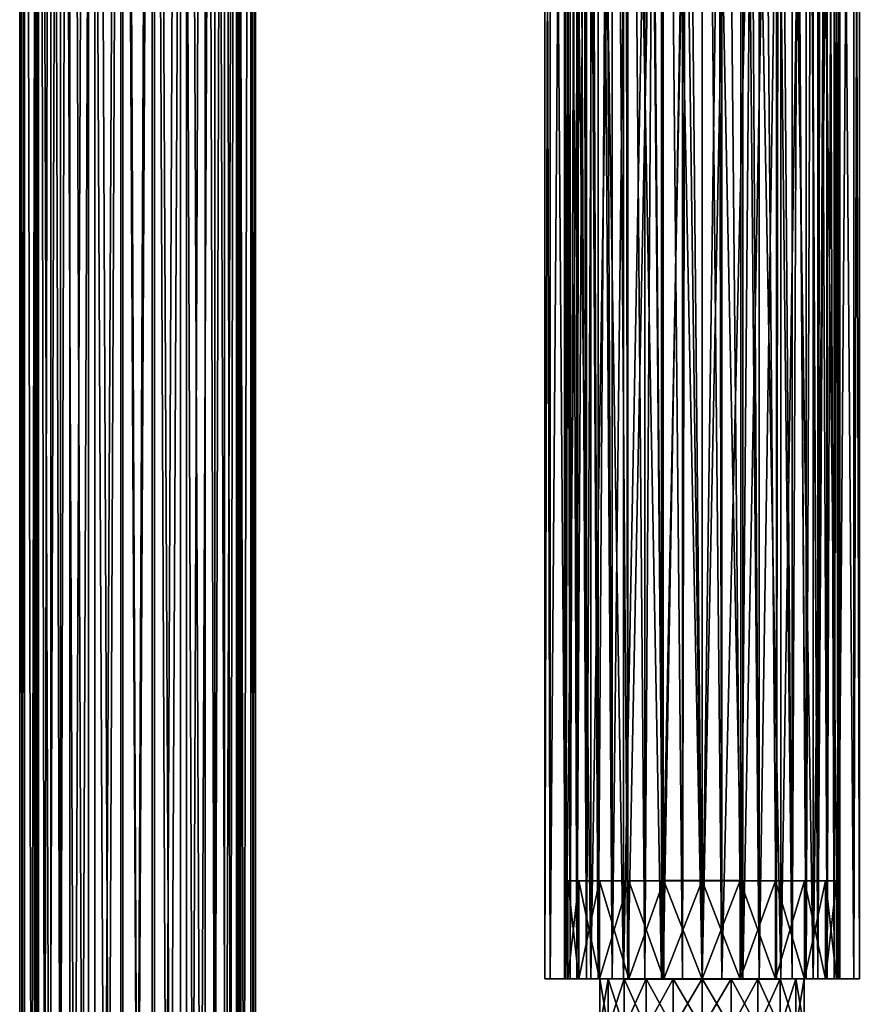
# Model space of a CAD drawing. Header units: millimetres. Extents: x -144 to 364, y -408 to 1133.
# Tile 210 of 256: x -12 to 73, y 406 to 507. Entities that reach past the tile are written whole.
import ezdxf

# ---------------------------------------------------------------- set-up
doc = ezdxf.new("R2010")
doc.units = ezdxf.units.MM
doc.header["$LTSCALE"] = 41.718519
for name, color, linetype in [('1965', 7, 'CONTINUOUS'), ('1967', 7, 'CONTINUOUS'), ('1968', 7, 'CONTINUOUS'), ('1970', 7, 'CONTINUOUS'), ('1971', 7, 'CONTINUOUS'), ('408', 7, 'CONTINUOUS'), ('417', 7, 'CONTINUOUS'), ('439', 7, 'CONTINUOUS'), ('440', 7, 'CONTINUOUS'), ('653', 7, 'CONTINUOUS'), ('654', 7, 'CONTINUOUS'), ('655', 7, 'CONTINUOUS'), ('656', 7, 'CONTINUOUS'), ('657', 7, 'CONTINUOUS'), ('658', 7, 'CONTINUOUS')]:
    doc.layers.add(name, color=color, linetype=linetype)

msp = doc.modelspace()

# ---------------------------------------------------------------- linework, layer by layer
at = {"layer": '1965', "color": 7, "linetype": 'CONTINUOUS', "true_color": 0xaaaaaa}
for points in [[(41.46, 409, 0.01), (42, 409, -4.13), (43.46, 409, 0.01), (41.46, 409, 0.01)], [(42, 409, 4.15), (41.46, 409, 0.01), (44.02, 409, 3.95), (42, 409, 4.15)], [(44.02, 409, 3.95), (41.46, 409, 0.01), (43.6, 409, 2), (44.02, 409, 3.95)], [(43.6, 409, 2), (41.46, 409, 0.01), (43.46, 409, 0.01), (43.6, 409, 2)], [(42, 409, -4.13), (43.6, 409, -7.99), (44.72, 409, -5.81), (42, 409, -4.13)], [(43.46, 409, 0.01), (42, 409, -4.13), (43.6, 409, -1.98), (43.46, 409, 0.01)], [(43.6, 409, -1.98), (42, 409, -4.13), (44.02, 409, -3.93), (43.6, 409, -1.98)], [(44.02, 409, -3.93), (42, 409, -4.13), (44.72, 409, -5.81), (44.02, 409, -3.93)], [(43.6, 409, 8.01), (42, 409, 4.15), (45.68, 409, 7.58), (43.6, 409, 8.01)], [(45.68, 409, 7.58), (42, 409, 4.15), (44.72, 409, 5.83), (45.68, 409, 7.58)], [(44.72, 409, 5.83), (42, 409, 4.15), (44.02, 409, 3.95), (44.72, 409, 5.83)], [(43.6, 409, -7.99), (46.14, 409, -11.3), (46.88, 409, -9.16), (43.6, 409, -7.99)], [(44.72, 409, -5.81), (43.6, 409, -7.99), (45.68, 409, -7.56), (44.72, 409, -5.81)], [(45.68, 409, -7.56), (43.6, 409, -7.99), (46.88, 409, -9.16), (45.68, 409, -7.56)], [(46.14, 409, 11.32), (43.6, 409, 8.01), (48.29, 409, 10.59), (46.14, 409, 11.32)], [(48.29, 409, 10.59), (43.6, 409, 8.01), (46.88, 409, 9.18), (48.29, 409, 10.59)], [(46.88, 409, 9.18), (43.6, 409, 8.01), (45.68, 409, 7.58), (46.88, 409, 9.18)], [(46.14, 409, -11.3), (49.46, 409.01, -13.85), (49.89, 409, -11.77), (46.14, 409, -11.3)], [(46.88, 409, -9.16), (46.14, 409, -11.3), (48.29, 409, -10.57), (46.88, 409, -9.16)], [(48.29, 409, -10.57), (46.14, 409, -11.3), (49.89, 409, -11.77), (48.29, 409, -10.57)], [(49.46, 408.99, 13.87), (46.14, 409, 11.32), (53.51, 408.99, 13.44), (49.46, 408.99, 13.87)], [(53.51, 408.99, 13.44), (46.14, 409, 11.32), (51.64, 408.99, 12.75), (53.51, 408.99, 13.44)], [(51.64, 408.99, 12.75), (46.14, 409, 11.32), (49.89, 409, 11.79), (51.64, 408.99, 12.75)], [(49.89, 409, 11.79), (46.14, 409, 11.32), (48.29, 409, 10.59), (49.89, 409, 11.79)], [(49.46, 409.01, -13.85), (53.32, 409.01, -15.44), (55.46, 409.01, -13.85), (49.46, 409.01, -13.85)], [(49.89, 409, -11.77), (49.46, 409.01, -13.85), (51.64, 409.01, -12.72), (49.89, 409, -11.77)], [(51.64, 409.01, -12.72), (49.46, 409.01, -13.85), (53.51, 409.01, -13.42), (51.64, 409.01, -12.72)], [(53.51, 409.01, -13.42), (49.46, 409.01, -13.85), (55.46, 409.01, -13.85), (53.51, 409.01, -13.42)], [(53.32, 408.99, 15.47), (49.46, 408.99, 13.87), (61.6, 408.99, 15.47), (53.32, 408.99, 15.47)], [(61.6, 408.99, 15.47), (49.46, 408.99, 13.87), (57.46, 408.99, 14.01), (61.6, 408.99, 15.47)], [(57.46, 408.99, 14.01), (49.46, 408.99, 13.87), (55.46, 408.99, 13.87), (57.46, 408.99, 14.01)], [(55.46, 408.99, 13.87), (49.46, 408.99, 13.87), (53.51, 408.99, 13.44), (55.46, 408.99, 13.87)], [(61.6, 409.01, -15.44), (65.46, 409.01, -13.85), (53.32, 409.01, -15.44), (61.6, 409.01, -15.44)], [(53.32, 409.01, -15.44), (65.46, 409.01, -13.85), (57.46, 409.01, -13.99), (53.32, 409.01, -15.44)], [(57.46, 409.01, -15.99), (61.6, 409.01, -15.44), (53.32, 409.01, -15.44), (57.46, 409.01, -15.99)], [(55.46, 409.01, -13.85), (53.32, 409.01, -15.44), (57.46, 409.01, -13.99), (55.46, 409.01, -13.85)], [(57.46, 408.99, 16.01), (53.32, 408.99, 15.47), (61.6, 408.99, 15.47), (57.46, 408.99, 16.01)], [(57.46, 409.01, -13.99), (65.46, 409.01, -13.85), (59.45, 409.01, -13.85), (57.46, 409.01, -13.99)], [(59.45, 408.99, 13.87), (61.6, 408.99, 15.47), (57.46, 408.99, 14.01), (59.45, 408.99, 13.87)], [(59.45, 409.01, -13.85), (65.46, 409.01, -13.85), (61.4, 409.01, -13.42), (59.45, 409.01, -13.85)], [(65.46, 408.99, 13.87), (61.6, 408.99, 15.47), (59.45, 408.99, 13.87), (65.46, 408.99, 13.87)], [(61.4, 408.99, 13.44), (65.46, 408.99, 13.87), (59.45, 408.99, 13.87), (61.4, 408.99, 13.44)], [(65.46, 409.01, -13.85), (68.77, 409, -11.3), (61.4, 409.01, -13.42), (65.46, 409.01, -13.85)], [(61.4, 409.01, -13.42), (68.77, 409, -11.3), (63.27, 409.01, -12.72), (61.4, 409.01, -13.42)], [(63.27, 408.99, 12.75), (65.46, 408.99, 13.87), (61.4, 408.99, 13.44), (63.27, 408.99, 12.75)], [(63.27, 409.01, -12.72), (68.77, 409, -11.3), (65.03, 409, -11.77), (63.27, 409.01, -12.72)], [(65.03, 409, 11.79), (65.46, 408.99, 13.87), (63.27, 408.99, 12.75), (65.03, 409, 11.79)], [(65.03, 409, -11.77), (68.77, 409, -11.3), (66.62, 409, -10.57), (65.03, 409, -11.77)], [(68.77, 409, 11.32), (65.46, 408.99, 13.87), (65.03, 409, 11.79), (68.77, 409, 11.32)], [(66.62, 409, 10.59), (68.77, 409, 11.32), (65.03, 409, 11.79), (66.62, 409, 10.59)], [(68.77, 409, -11.3), (71.31, 409, -7.99), (66.62, 409, -10.57), (68.77, 409, -11.3)], [(66.62, 409, -10.57), (71.31, 409, -7.99), (68.04, 409, -9.16), (66.62, 409, -10.57)], [(68.04, 409, 9.18), (68.77, 409, 11.32), (66.62, 409, 10.59), (68.04, 409, 9.18)], [(68.04, 409, -9.16), (71.31, 409, -7.99), (69.23, 409, -7.56), (68.04, 409, -9.16)], [(71.31, 409, 8.01), (68.77, 409, 11.32), (68.04, 409, 9.18), (71.31, 409, 8.01)], [(69.23, 409, 7.58), (71.31, 409, 8.01), (68.04, 409, 9.18), (69.23, 409, 7.58)], [(71.31, 409, -7.99), (72.91, 409, -4.13), (69.23, 409, -7.56), (71.31, 409, -7.99)], [(69.23, 409, -7.56), (72.91, 409, -4.13), (70.19, 409, -5.81), (69.23, 409, -7.56)], [(70.19, 409, 5.83), (71.31, 409, 8.01), (69.23, 409, 7.58), (70.19, 409, 5.83)], [(70.19, 409, -5.81), (72.91, 409, -4.13), (70.89, 409, -3.93), (70.19, 409, -5.81)], [(72.91, 409, 4.15), (71.31, 409, 8.01), (70.19, 409, 5.83), (72.91, 409, 4.15)], [(70.89, 409, 3.95), (72.91, 409, 4.15), (70.19, 409, 5.83), (70.89, 409, 3.95)], [(72.91, 409, -4.13), (73.46, 409, 0.01), (70.89, 409, -3.93), (72.91, 409, -4.13)], [(70.89, 409, -3.93), (73.46, 409, 0.01), (71.31, 409, -1.98), (70.89, 409, -3.93)], [(71.31, 409, 2), (72.91, 409, 4.15), (70.89, 409, 3.95), (71.31, 409, 2)], [(73.46, 409, 0.01), (71.46, 409, 0.01), (71.31, 409, -1.98), (73.46, 409, 0.01)], [(71.46, 409, 0.01), (72.91, 409, 4.15), (71.31, 409, 2), (71.46, 409, 0.01)], [(73.46, 409, 0.01), (72.91, 409, 4.15), (71.46, 409, 0.01), (73.46, 409, 0.01)]]:
    msp.add_3dface(points, dxfattribs=at)
at = {"layer": '1967', "color": 7, "linetype": 'CONTINUOUS', "true_color": 0xaaaaaa}
for points in [[(42, 409, -4.13), (41.46, 409, 0.01), (42, 617, -4.05), (42, 409, -4.13)], [(42, 617, -4.05), (41.46, 409, 0.01), (41.46, 617, 0.09), (42, 617, -4.05)], [(43.6, 409, -7.99), (42, 409, -4.13), (43.6, 617, -7.91), (43.6, 409, -7.99)], [(43.6, 617, -7.91), (42, 409, -4.13), (42, 617, -4.05), (43.6, 617, -7.91)], [(46.14, 409, -11.3), (43.6, 409, -7.99), (46.14, 617, -11.22), (46.14, 409, -11.3)], [(46.14, 617, -11.22), (43.6, 409, -7.99), (43.6, 617, -7.91), (46.14, 617, -11.22)], [(49.46, 409.01, -13.85), (46.14, 409, -11.3), (49.46, 617.01, -13.76), (49.46, 409.01, -13.85)], [(49.46, 617.01, -13.76), (46.14, 409, -11.3), (46.14, 617, -11.22), (49.46, 617.01, -13.76)], [(53.32, 409.01, -15.44), (49.46, 409.01, -13.85), (53.32, 617.01, -15.36), (53.32, 409.01, -15.44)], [(53.32, 617.01, -15.36), (49.46, 409.01, -13.85), (49.46, 617.01, -13.76), (53.32, 617.01, -15.36)], [(57.46, 409.01, -15.99), (53.32, 409.01, -15.44), (57.46, 617.01, -15.91), (57.46, 409.01, -15.99)], [(57.46, 617.01, -15.91), (53.32, 409.01, -15.44), (53.32, 617.01, -15.36), (57.46, 617.01, -15.91)], [(61.6, 409.01, -15.44), (57.46, 409.01, -15.99), (61.6, 617.01, -15.36), (61.6, 409.01, -15.44)], [(61.6, 617.01, -15.36), (57.46, 409.01, -15.99), (57.46, 617.01, -15.91), (61.6, 617.01, -15.36)], [(65.46, 409.01, -13.85), (61.6, 409.01, -15.44), (65.46, 617.01, -13.76), (65.46, 409.01, -13.85)], [(65.46, 617.01, -13.76), (61.6, 409.01, -15.44), (61.6, 617.01, -15.36), (65.46, 617.01, -13.76)], [(68.77, 617, -11.22), (65.46, 409.01, -13.85), (65.46, 617.01, -13.76), (68.77, 617, -11.22)], [(68.77, 409, -11.3), (65.46, 409.01, -13.85), (68.77, 617, -11.22), (68.77, 409, -11.3)], [(71.31, 409, -7.99), (68.77, 409, -11.3), (71.31, 617, -7.91), (71.31, 409, -7.99)], [(71.31, 617, -7.91), (68.77, 409, -11.3), (68.77, 617, -11.22), (71.31, 617, -7.91)], [(72.91, 409, -4.13), (71.31, 409, -7.99), (72.91, 617, -4.05), (72.91, 409, -4.13)], [(72.91, 617, -4.05), (71.31, 409, -7.99), (71.31, 617, -7.91), (72.91, 617, -4.05)], [(73.46, 409, 0.01), (72.91, 409, -4.13), (73.46, 617, 0.09), (73.46, 409, 0.01)], [(73.46, 617, 0.09), (72.91, 409, -4.13), (72.91, 617, -4.05), (73.46, 617, 0.09)]]:
    msp.add_3dface(points, dxfattribs=at)
at = {"layer": '1968', "color": 7, "linetype": 'CONTINUOUS', "true_color": 0xaaaaaa}
for points in [[(41.46, 409, 0.01), (42, 409, 4.15), (41.46, 617, 0.09), (41.46, 409, 0.01)], [(41.46, 617, 0.09), (42, 409, 4.15), (42, 617, 4.23), (41.46, 617, 0.09)], [(42, 409, 4.15), (43.6, 409, 8.01), (42, 617, 4.23), (42, 409, 4.15)], [(42, 617, 4.23), (43.6, 409, 8.01), (43.6, 617, 8.09), (42, 617, 4.23)], [(43.6, 409, 8.01), (46.14, 409, 11.32), (43.6, 617, 8.09), (43.6, 409, 8.01)], [(43.6, 617, 8.09), (46.14, 409, 11.32), (46.14, 617, 11.41), (43.6, 617, 8.09)], [(46.14, 409, 11.32), (49.46, 408.99, 13.87), (46.14, 617, 11.41), (46.14, 409, 11.32)], [(46.14, 617, 11.41), (49.46, 408.99, 13.87), (49.46, 616.99, 13.95), (46.14, 617, 11.41)], [(49.46, 408.99, 13.87), (53.32, 408.99, 15.47), (49.46, 616.99, 13.95), (49.46, 408.99, 13.87)], [(49.46, 616.99, 13.95), (53.32, 408.99, 15.47), (53.32, 616.99, 15.55), (49.46, 616.99, 13.95)], [(53.32, 408.99, 15.47), (57.46, 408.99, 16.01), (53.32, 616.99, 15.55), (53.32, 408.99, 15.47)], [(53.32, 616.99, 15.55), (57.46, 408.99, 16.01), (57.46, 616.99, 16.09), (53.32, 616.99, 15.55)], [(57.46, 408.99, 16.01), (61.6, 408.99, 15.47), (57.46, 616.99, 16.09), (57.46, 408.99, 16.01)], [(57.46, 616.99, 16.09), (61.6, 408.99, 15.47), (61.6, 616.99, 15.55), (57.46, 616.99, 16.09)], [(61.6, 408.99, 15.47), (65.46, 408.99, 13.87), (61.6, 616.99, 15.55), (61.6, 408.99, 15.47)], [(61.6, 616.99, 15.55), (65.46, 408.99, 13.87), (65.46, 616.99, 13.95), (61.6, 616.99, 15.55)], [(65.46, 616.99, 13.95), (68.77, 409, 11.32), (68.77, 617, 11.41), (65.46, 616.99, 13.95)], [(65.46, 408.99, 13.87), (68.77, 409, 11.32), (65.46, 616.99, 13.95), (65.46, 408.99, 13.87)], [(68.77, 409, 11.32), (71.31, 409, 8.01), (68.77, 617, 11.41), (68.77, 409, 11.32)], [(68.77, 617, 11.41), (71.31, 409, 8.01), (71.31, 617, 8.09), (68.77, 617, 11.41)], [(71.31, 409, 8.01), (72.91, 409, 4.15), (71.31, 617, 8.09), (71.31, 409, 8.01)], [(71.31, 617, 8.09), (72.91, 409, 4.15), (72.91, 617, 4.23), (71.31, 617, 8.09)], [(72.91, 409, 4.15), (73.46, 409, 0.01), (72.91, 617, 4.23), (72.91, 409, 4.15)], [(73.46, 409, 0.01), (73.46, 617, 0.09), (72.91, 617, 4.23), (73.46, 409, 0.01)]]:
    msp.add_3dface(points, dxfattribs=at)
at = {"layer": '1970', "color": 7, "linetype": 'CONTINUOUS', "true_color": 0xaaaaaa}
for points in [[(43.46, 409, 0.01), (43.6, 409, -1.98), (43.46, 617, 0.09), (43.46, 409, 0.01)], [(43.6, 409, -1.98), (43.6, 617, -1.9), (43.46, 617, 0.09), (43.6, 409, -1.98)], [(43.6, 409, -1.98), (44.02, 409, -3.93), (43.6, 617, -1.9), (43.6, 409, -1.98)], [(44.02, 409, -3.93), (44.02, 617, -3.85), (43.6, 617, -1.9), (44.02, 409, -3.93)], [(44.02, 409, -3.93), (44.72, 409, -5.81), (44.02, 617, -3.85), (44.02, 409, -3.93)], [(44.72, 409, -5.81), (44.72, 617, -5.72), (44.02, 617, -3.85), (44.72, 409, -5.81)], [(44.72, 409, -5.81), (45.68, 409, -7.56), (44.72, 617, -5.72), (44.72, 409, -5.81)], [(45.68, 409, -7.56), (45.68, 617, -7.48), (44.72, 617, -5.72), (45.68, 409, -7.56)], [(45.68, 409, -7.56), (46.88, 409, -9.16), (45.68, 617, -7.48), (45.68, 409, -7.56)], [(46.88, 409, -9.16), (46.88, 617, -9.07), (45.68, 617, -7.48), (46.88, 409, -9.16)], [(46.88, 409, -9.16), (48.29, 409, -10.57), (46.88, 617, -9.07), (46.88, 409, -9.16)], [(48.29, 409, -10.57), (48.29, 617, -10.49), (46.88, 617, -9.07), (48.29, 409, -10.57)], [(48.29, 409, -10.57), (49.89, 409, -11.77), (48.29, 617, -10.49), (48.29, 409, -10.57)], [(49.89, 409, -11.77), (49.89, 617, -11.68), (48.29, 617, -10.49), (49.89, 409, -11.77)], [(51.64, 409.01, -12.72), (51.64, 617.01, -12.64), (49.89, 617, -11.68), (51.64, 409.01, -12.72)], [(49.89, 409, -11.77), (51.64, 409.01, -12.72), (49.89, 617, -11.68), (49.89, 409, -11.77)], [(51.64, 409.01, -12.72), (53.51, 409.01, -13.42), (51.64, 617.01, -12.64), (51.64, 409.01, -12.72)], [(53.51, 409.01, -13.42), (53.51, 617.01, -13.34), (51.64, 617.01, -12.64), (53.51, 409.01, -13.42)], [(53.51, 409.01, -13.42), (55.46, 409.01, -13.85), (53.51, 617.01, -13.34), (53.51, 409.01, -13.42)], [(55.46, 409.01, -13.85), (55.46, 617.01, -13.76), (53.51, 617.01, -13.34), (55.46, 409.01, -13.85)], [(55.46, 409.01, -13.85), (57.46, 409.01, -13.99), (55.46, 617.01, -13.76), (55.46, 409.01, -13.85)], [(57.46, 409.01, -13.99), (57.46, 617.01, -13.91), (55.46, 617.01, -13.76), (57.46, 409.01, -13.99)], [(57.46, 409.01, -13.99), (59.45, 409.01, -13.85), (57.46, 617.01, -13.91), (57.46, 409.01, -13.99)], [(59.45, 409.01, -13.85), (59.45, 617.01, -13.76), (57.46, 617.01, -13.91), (59.45, 409.01, -13.85)], [(59.45, 409.01, -13.85), (61.4, 409.01, -13.42), (59.45, 617.01, -13.76), (59.45, 409.01, -13.85)], [(61.4, 409.01, -13.42), (61.4, 617.01, -13.34), (59.45, 617.01, -13.76), (61.4, 409.01, -13.42)], [(61.4, 409.01, -13.42), (63.27, 409.01, -12.72), (61.4, 617.01, -13.34), (61.4, 409.01, -13.42)], [(63.27, 409.01, -12.72), (63.27, 617.01, -12.64), (61.4, 617.01, -13.34), (63.27, 409.01, -12.72)], [(63.27, 409.01, -12.72), (65.03, 409, -11.77), (63.27, 617.01, -12.64), (63.27, 409.01, -12.72)], [(65.03, 409, -11.77), (65.03, 617, -11.68), (63.27, 617.01, -12.64), (65.03, 409, -11.77)], [(65.03, 409, -11.77), (66.62, 409, -10.57), (65.03, 617, -11.68), (65.03, 409, -11.77)], [(66.62, 409, -10.57), (66.62, 617, -10.49), (65.03, 617, -11.68), (66.62, 409, -10.57)], [(66.62, 409, -10.57), (68.04, 409, -9.16), (66.62, 617, -10.49), (66.62, 409, -10.57)], [(68.04, 409, -9.16), (68.04, 617, -9.07), (66.62, 617, -10.49), (68.04, 409, -9.16)], [(68.04, 409, -9.16), (69.23, 409, -7.56), (68.04, 617, -9.07), (68.04, 409, -9.16)], [(69.23, 409, -7.56), (69.23, 617, -7.48), (68.04, 617, -9.07), (69.23, 409, -7.56)], [(69.23, 409, -7.56), (70.19, 409, -5.81), (69.23, 617, -7.48), (69.23, 409, -7.56)], [(70.19, 409, -5.81), (70.19, 617, -5.72), (69.23, 617, -7.48), (70.19, 409, -5.81)], [(70.19, 409, -5.81), (70.89, 409, -3.93), (70.19, 617, -5.72), (70.19, 409, -5.81)], [(70.89, 409, -3.93), (70.89, 617, -3.85), (70.19, 617, -5.72), (70.89, 409, -3.93)], [(70.89, 409, -3.93), (71.31, 409, -1.98), (70.89, 617, -3.85), (70.89, 409, -3.93)], [(71.31, 409, -1.98), (71.31, 617, -1.9), (70.89, 617, -3.85), (71.31, 409, -1.98)], [(71.31, 409, -1.98), (71.46, 409, 0.01), (71.31, 617, -1.9), (71.31, 409, -1.98)], [(71.46, 409, 0.01), (71.46, 617, 0.09), (71.31, 617, -1.9), (71.46, 409, 0.01)]]:
    msp.add_3dface(points, dxfattribs=at)
at = {"layer": '1971', "color": 7, "linetype": 'CONTINUOUS', "true_color": 0xaaaaaa}
for points in [[(43.6, 409, 2), (43.46, 409, 0.01), (43.6, 617, 2.09), (43.6, 409, 2)], [(43.46, 409, 0.01), (43.46, 617, 0.09), (43.6, 617, 2.09), (43.46, 409, 0.01)], [(44.02, 409, 3.95), (43.6, 409, 2), (44.02, 617, 4.04), (44.02, 409, 3.95)], [(43.6, 409, 2), (43.6, 617, 2.09), (44.02, 617, 4.04), (43.6, 409, 2)], [(44.72, 409, 5.83), (44.02, 409, 3.95), (44.72, 617, 5.91), (44.72, 409, 5.83)], [(44.02, 409, 3.95), (44.02, 617, 4.04), (44.72, 617, 5.91), (44.02, 409, 3.95)], [(44.72, 409, 5.83), (44.72, 617, 5.91), (44.81, 604, 6.09), (44.72, 409, 5.83)], [(70.19, 617, 5.91), (70.19, 409, 5.83), (70.11, 547, 6.07), (70.19, 617, 5.91)], [(70.89, 409, 3.95), (70.19, 409, 5.83), (70.89, 617, 4.04), (70.89, 409, 3.95)], [(70.19, 409, 5.83), (70.19, 617, 5.91), (70.89, 617, 4.04), (70.19, 409, 5.83)], [(71.31, 409, 2), (70.89, 409, 3.95), (71.31, 617, 2.09), (71.31, 409, 2)], [(70.89, 409, 3.95), (70.89, 617, 4.04), (71.31, 617, 2.09), (70.89, 409, 3.95)], [(71.46, 409, 0.01), (71.31, 409, 2), (71.46, 617, 0.09), (71.46, 409, 0.01)], [(71.46, 617, 0.09), (71.31, 409, 2), (71.31, 617, 2.09), (71.46, 617, 0.09)], [(44.81, 547, 6.07), (44.72, 409, 5.83), (44.81, 604, 6.09), (44.81, 547, 6.07)], [(44.96, 544.49, 6.38), (44.72, 409, 5.83), (44.81, 547, 6.07), (44.96, 544.49, 6.38)], [(70.19, 409, 5.83), (69.23, 409, 7.58), (70.11, 547, 6.07), (70.19, 409, 5.83)], [(70.11, 547, 6.07), (69.23, 409, 7.58), (69.95, 544.49, 6.38), (70.11, 547, 6.07)], [(45.46, 542.22, 7.28), (44.72, 409, 5.83), (44.96, 544.49, 6.38), (45.46, 542.22, 7.28)], [(69.95, 544.49, 6.38), (69.23, 409, 7.58), (69.46, 542.22, 7.28), (69.95, 544.49, 6.38)], [(45.68, 409, 7.58), (44.72, 409, 5.83), (45.46, 542.22, 7.28), (45.68, 409, 7.58)], [(46.35, 540.36, 8.58), (45.68, 409, 7.58), (45.46, 542.22, 7.28), (46.35, 540.36, 8.58)], [(69.46, 542.22, 7.28), (69.23, 409, 7.58), (68.57, 540.36, 8.58), (69.46, 542.22, 7.28)], [(46.88, 409, 9.18), (45.68, 409, 7.58), (46.35, 540.36, 8.58), (46.88, 409, 9.18)], [(47.72, 538.95, 10.12), (46.88, 409, 9.18), (46.35, 540.36, 8.58), (47.72, 538.95, 10.12)], [(68.57, 540.36, 8.58), (68.04, 409, 9.18), (67.19, 538.95, 10.12), (68.57, 540.36, 8.58)], [(69.23, 409, 7.58), (68.04, 409, 9.18), (68.57, 540.36, 8.58), (69.23, 409, 7.58)], [(48.29, 409, 10.59), (46.88, 409, 9.18), (47.72, 538.95, 10.12), (48.29, 409, 10.59)], [(49.72, 537.98, 11.73), (48.29, 409, 10.59), (47.72, 538.95, 10.12), (49.72, 537.98, 11.73)], [(67.19, 538.95, 10.12), (66.62, 409, 10.59), (65.19, 537.98, 11.73), (67.19, 538.95, 10.12)], [(68.04, 409, 9.18), (66.62, 409, 10.59), (67.19, 538.95, 10.12), (68.04, 409, 9.18)], [(49.89, 409, 11.79), (48.29, 409, 10.59), (49.72, 537.98, 11.73), (49.89, 409, 11.79)], [(52.44, 537.43, 13.13), (49.89, 409, 11.79), (49.72, 537.98, 11.73), (52.44, 537.43, 13.13)], [(51.64, 408.99, 12.75), (49.89, 409, 11.79), (52.44, 537.43, 13.13), (51.64, 408.99, 12.75)], [(53.51, 408.99, 13.44), (51.64, 408.99, 12.75), (52.44, 537.43, 13.13), (53.51, 408.99, 13.44)], [(55.72, 537.22, 13.95), (53.51, 408.99, 13.44), (52.44, 537.43, 13.13), (55.72, 537.22, 13.95)], [(55.46, 408.99, 13.87), (53.51, 408.99, 13.44), (55.72, 537.22, 13.95), (55.46, 408.99, 13.87)], [(57.46, 408.99, 14.01), (55.46, 408.99, 13.87), (55.72, 537.22, 13.95), (57.46, 408.99, 14.01)], [(59.19, 537.22, 13.95), (57.46, 408.99, 14.01), (55.72, 537.22, 13.95), (59.19, 537.22, 13.95)], [(59.45, 408.99, 13.87), (57.46, 408.99, 14.01), (59.19, 537.22, 13.95), (59.45, 408.99, 13.87)], [(62.47, 537.43, 13.13), (59.45, 408.99, 13.87), (59.19, 537.22, 13.95), (62.47, 537.43, 13.13)], [(61.4, 408.99, 13.44), (59.45, 408.99, 13.87), (62.47, 537.43, 13.13), (61.4, 408.99, 13.44)], [(63.27, 408.99, 12.75), (61.4, 408.99, 13.44), (62.47, 537.43, 13.13), (63.27, 408.99, 12.75)], [(65.19, 537.98, 11.73), (63.27, 408.99, 12.75), (62.47, 537.43, 13.13), (65.19, 537.98, 11.73)], [(65.03, 409, 11.79), (63.27, 408.99, 12.75), (65.19, 537.98, 11.73), (65.03, 409, 11.79)], [(66.62, 409, 10.59), (65.03, 409, 11.79), (65.19, 537.98, 11.73), (66.62, 409, 10.59)]]:
    msp.add_3dface(points, dxfattribs=at)
at = {"layer": '408', "color": 7, "linetype": 'CONTINUOUS', "true_color": 0xaaaaaa}
for points in [[(-11.51, 696.25, 3.38), (-12, 696.25), (-11.51, 39.15, 3.38), (-11.51, 696.25, 3.38)], [(-11.51, 39.15, 3.38), (-12, 696.25), (-12, 39.15), (-11.51, 39.15, 3.38)], [(-10.1, 696.25, 6.49), (-11.51, 696.25, 3.38), (-10.1, 39.15, 6.49), (-10.1, 696.25, 6.49)], [(-10.1, 39.15, 6.49), (-11.51, 696.25, 3.38), (-11.51, 39.15, 3.38), (-10.1, 39.15, 6.49)], [(-7.86, 696.25, 9.07), (-10.1, 696.25, 6.49), (-7.86, 39.15, 9.07), (-7.86, 696.25, 9.07)], [(-7.86, 39.15, 9.07), (-10.1, 696.25, 6.49), (-10.1, 39.15, 6.49), (-7.86, 39.15, 9.07)], [(-4.99, 696.25, 10.92), (-7.86, 696.25, 9.07), (-4.99, 39.15, 10.92), (-4.99, 696.25, 10.92)], [(-4.99, 39.15, 10.92), (-7.86, 696.25, 9.07), (-7.86, 39.15, 9.07), (-4.99, 39.15, 10.92)], [(-1.71, 39.15, 11.88), (-4.99, 696.25, 10.92), (-4.99, 39.15, 10.92), (-1.71, 39.15, 11.88)], [(-1.71, 696.25, 11.88), (-4.99, 696.25, 10.92), (-1.71, 39.15, 11.88), (-1.71, 696.25, 11.88)], [(1.71, 696.25, 11.88), (-1.71, 696.25, 11.88), (1.71, 39.15, 11.88), (1.71, 696.25, 11.88)], [(1.71, 39.15, 11.88), (-1.71, 696.25, 11.88), (-1.71, 39.15, 11.88), (1.71, 39.15, 11.88)], [(4.98, 696.25, 10.92), (1.71, 696.25, 11.88), (4.98, 39.15, 10.92), (4.98, 696.25, 10.92)], [(4.98, 39.15, 10.92), (1.71, 696.25, 11.88), (1.71, 39.15, 11.88), (4.98, 39.15, 10.92)], [(7.86, 696.25, 9.07), (4.98, 696.25, 10.92), (7.86, 39.15, 9.07), (7.86, 696.25, 9.07)], [(7.86, 39.15, 9.07), (4.98, 696.25, 10.92), (4.98, 39.15, 10.92), (7.86, 39.15, 9.07)], [(10.1, 696.25, 6.49), (7.86, 696.25, 9.07), (10.1, 39.15, 6.49), (10.1, 696.25, 6.49)], [(10.1, 39.15, 6.49), (7.86, 696.25, 9.07), (7.86, 39.15, 9.07), (10.1, 39.15, 6.49)], [(11.51, 696.25, 3.38), (10.1, 696.25, 6.49), (11.51, 39.15, 3.38), (11.51, 696.25, 3.38)], [(11.51, 39.15, 3.38), (10.1, 696.25, 6.49), (10.1, 39.15, 6.49), (11.51, 39.15, 3.38)], [(12, 696.25), (11.51, 696.25, 3.38), (12, 39.15), (12, 696.25)], [(12, 39.15), (11.51, 696.25, 3.38), (11.51, 39.15, 3.38), (12, 39.15)]]:
    msp.add_3dface(points, dxfattribs=at)
at = {"layer": '417', "color": 7, "linetype": 'CONTINUOUS', "true_color": 0xaaaaaa}
for points in [[(-12, 39.15), (-12, 696.25), (-11.51, 696.25, -3.38), (-12, 39.15)], [(-11.51, 39.15, -3.38), (-12, 39.15), (-11.51, 696.25, -3.38), (-11.51, 39.15, -3.38)], [(-10.1, 39.15, -6.49), (-11.51, 39.15, -3.38), (-10.1, 696.25, -6.49), (-10.1, 39.15, -6.49)], [(-10.1, 696.25, -6.49), (-11.51, 39.15, -3.38), (-11.51, 696.25, -3.38), (-10.1, 696.25, -6.49)], [(-7.86, 39.15, -9.07), (-10.1, 39.15, -6.49), (-7.86, 696.25, -9.07), (-7.86, 39.15, -9.07)], [(-7.86, 696.25, -9.07), (-10.1, 39.15, -6.49), (-10.1, 696.25, -6.49), (-7.86, 696.25, -9.07)], [(-4.99, 39.15, -10.92), (-7.86, 39.15, -9.07), (-4.99, 696.25, -10.92), (-4.99, 39.15, -10.92)], [(-4.99, 696.25, -10.92), (-7.86, 39.15, -9.07), (-7.86, 696.25, -9.07), (-4.99, 696.25, -10.92)], [(-1.71, 39.15, -11.88), (-4.99, 39.15, -10.92), (-1.71, 696.25, -11.88), (-1.71, 39.15, -11.88)], [(-1.71, 696.25, -11.88), (-4.99, 39.15, -10.92), (-4.99, 696.25, -10.92), (-1.71, 696.25, -11.88)], [(1.71, 39.15, -11.88), (-1.71, 39.15, -11.88), (1.71, 696.25, -11.88), (1.71, 39.15, -11.88)], [(1.71, 696.25, -11.88), (-1.71, 39.15, -11.88), (-1.71, 696.25, -11.88), (1.71, 696.25, -11.88)], [(4.98, 39.15, -10.92), (1.71, 39.15, -11.88), (4.98, 696.25, -10.92), (4.98, 39.15, -10.92)], [(4.98, 696.25, -10.92), (1.71, 39.15, -11.88), (1.71, 696.25, -11.88), (4.98, 696.25, -10.92)], [(7.86, 696.25, -9.07), (4.98, 39.15, -10.92), (4.98, 696.25, -10.92), (7.86, 696.25, -9.07)], [(7.86, 39.15, -9.07), (4.98, 39.15, -10.92), (7.86, 696.25, -9.07), (7.86, 39.15, -9.07)], [(10.1, 39.15, -6.49), (7.86, 39.15, -9.07), (10.1, 696.25, -6.49), (10.1, 39.15, -6.49)], [(10.1, 696.25, -6.49), (7.86, 39.15, -9.07), (7.86, 696.25, -9.07), (10.1, 696.25, -6.49)], [(11.51, 39.15, -3.38), (10.1, 39.15, -6.49), (11.51, 696.25, -3.38), (11.51, 39.15, -3.38)], [(11.51, 696.25, -3.38), (10.1, 39.15, -6.49), (10.1, 696.25, -6.49), (11.51, 696.25, -3.38)], [(12, 696.25), (12, 39.15), (11.51, 39.15, -3.38), (12, 696.25)], [(12, 696.25), (11.51, 39.15, -3.38), (11.51, 696.25, -3.38), (12, 696.25)]]:
    msp.add_3dface(points, dxfattribs=at)
at = {"layer": '439', "color": 7, "linetype": 'CONTINUOUS', "true_color": 0xaaaaaa}
for points in [[(-10.07, 49.75, 2.96), (-10.5, 49.75), (-10.07, 702.75, 2.96), (-10.07, 49.75, 2.96)], [(-10.07, 702.75, 2.96), (-10.5, 49.75), (-10.5, 376.25), (-10.07, 702.75, 2.96)], [(-10.5, 702.75), (-10.07, 702.75, 2.96), (-10.5, 376.25), (-10.5, 702.75)], [(-8.83, 49.75, 5.68), (-10.07, 49.75, 2.96), (-8.83, 702.75, 5.68), (-8.83, 49.75, 5.68)], [(-10.07, 49.75, 2.96), (-10.07, 702.75, 2.96), (-8.83, 702.75, 5.68), (-10.07, 49.75, 2.96)], [(-6.88, 49.75, 7.94), (-8.83, 49.75, 5.68), (-6.88, 702.75, 7.94), (-6.88, 49.75, 7.94)], [(-8.83, 49.75, 5.68), (-8.83, 702.75, 5.68), (-6.88, 702.75, 7.94), (-8.83, 49.75, 5.68)], [(-4.36, 49.75, 9.55), (-6.88, 49.75, 7.94), (-4.36, 702.75, 9.55), (-4.36, 49.75, 9.55)], [(-6.88, 49.75, 7.94), (-6.88, 702.75, 7.94), (-4.36, 702.75, 9.55), (-6.88, 49.75, 7.94)], [(-1.49, 49.75, 10.39), (-4.36, 49.75, 9.55), (-1.49, 702.75, 10.39), (-1.49, 49.75, 10.39)], [(-4.36, 49.75, 9.55), (-4.36, 702.75, 9.55), (-1.49, 702.75, 10.39), (-4.36, 49.75, 9.55)], [(1.49, 49.75, 10.39), (-1.49, 49.75, 10.39), (1.49, 702.75, 10.39), (1.49, 49.75, 10.39)], [(-1.49, 49.75, 10.39), (-1.49, 702.75, 10.39), (1.49, 702.75, 10.39), (-1.49, 49.75, 10.39)], [(4.36, 49.75, 9.55), (1.49, 49.75, 10.39), (4.36, 702.75, 9.55), (4.36, 49.75, 9.55)], [(1.49, 49.75, 10.39), (1.49, 702.75, 10.39), (4.36, 702.75, 9.55), (1.49, 49.75, 10.39)], [(6.88, 49.75, 7.94), (4.36, 49.75, 9.55), (6.88, 702.75, 7.94), (6.88, 49.75, 7.94)], [(4.36, 49.75, 9.55), (4.36, 702.75, 9.55), (6.88, 702.75, 7.94), (4.36, 49.75, 9.55)], [(8.83, 49.75, 5.68), (6.88, 49.75, 7.94), (8.83, 702.75, 5.68), (8.83, 49.75, 5.68)], [(6.88, 49.75, 7.94), (6.88, 702.75, 7.94), (8.83, 702.75, 5.68), (6.88, 49.75, 7.94)], [(10.07, 49.75, 2.96), (8.83, 49.75, 5.68), (10.07, 702.75, 2.96), (10.07, 49.75, 2.96)], [(8.83, 49.75, 5.68), (8.83, 702.75, 5.68), (10.07, 702.75, 2.96), (8.83, 49.75, 5.68)], [(10.5, 702.75), (10.07, 49.75, 2.96), (10.07, 702.75, 2.96), (10.5, 702.75)], [(10.07, 49.75, 2.96), (10.5, 702.75), (10.5, 376.25), (10.07, 49.75, 2.96)]]:
    msp.add_3dface(points, dxfattribs=at)
at = {"layer": '440', "color": 7, "linetype": 'CONTINUOUS', "true_color": 0xaaaaaa}
for points in [[(-10.07, 49.75, -2.96), (-10.07, 702.75, -2.96), (-10.5, 702.75), (-10.07, 49.75, -2.96)], [(-10.07, 49.75, -2.96), (-10.5, 702.75), (-10.5, 376.25), (-10.07, 49.75, -2.96)], [(-10.07, 49.75, -2.96), (-8.83, 49.75, -5.68), (-10.07, 702.75, -2.96), (-10.07, 49.75, -2.96)], [(-8.83, 49.75, -5.68), (-8.83, 702.75, -5.68), (-10.07, 702.75, -2.96), (-8.83, 49.75, -5.68)], [(-8.83, 49.75, -5.68), (-6.88, 49.75, -7.94), (-8.83, 702.75, -5.68), (-8.83, 49.75, -5.68)], [(-6.88, 49.75, -7.94), (-6.88, 702.75, -7.94), (-8.83, 702.75, -5.68), (-6.88, 49.75, -7.94)], [(-6.88, 49.75, -7.94), (-4.36, 49.75, -9.55), (-6.88, 702.75, -7.94), (-6.88, 49.75, -7.94)], [(-4.36, 49.75, -9.55), (-4.36, 702.75, -9.55), (-6.88, 702.75, -7.94), (-4.36, 49.75, -9.55)], [(-4.36, 49.75, -9.55), (-1.49, 49.75, -10.39), (-4.36, 702.75, -9.55), (-4.36, 49.75, -9.55)], [(-1.49, 49.75, -10.39), (-1.49, 702.75, -10.39), (-4.36, 702.75, -9.55), (-1.49, 49.75, -10.39)], [(-1.49, 49.75, -10.39), (1.49, 49.75, -10.39), (-1.49, 702.75, -10.39), (-1.49, 49.75, -10.39)], [(1.49, 49.75, -10.39), (1.49, 702.75, -10.39), (-1.49, 702.75, -10.39), (1.49, 49.75, -10.39)], [(1.49, 49.75, -10.39), (4.36, 49.75, -9.55), (1.49, 702.75, -10.39), (1.49, 49.75, -10.39)], [(4.36, 49.75, -9.55), (4.36, 702.75, -9.55), (1.49, 702.75, -10.39), (4.36, 49.75, -9.55)], [(4.36, 49.75, -9.55), (6.88, 49.75, -7.94), (4.36, 702.75, -9.55), (4.36, 49.75, -9.55)], [(6.88, 49.75, -7.94), (6.88, 702.75, -7.94), (4.36, 702.75, -9.55), (6.88, 49.75, -7.94)], [(6.88, 49.75, -7.94), (8.83, 49.75, -5.68), (6.88, 702.75, -7.94), (6.88, 49.75, -7.94)], [(8.83, 49.75, -5.68), (8.83, 702.75, -5.68), (6.88, 702.75, -7.94), (8.83, 49.75, -5.68)], [(8.83, 49.75, -5.68), (10.07, 49.75, -2.96), (8.83, 702.75, -5.68), (8.83, 49.75, -5.68)], [(10.07, 49.75, -2.96), (10.07, 702.75, -2.96), (8.83, 702.75, -5.68), (10.07, 49.75, -2.96)], [(10.07, 49.75, -2.96), (10.5, 49.75), (10.07, 702.75, -2.96), (10.07, 49.75, -2.96)], [(10.07, 702.75, -2.96), (10.5, 49.75), (10.5, 376.25), (10.07, 702.75, -2.96)], [(10.5, 702.75), (10.07, 702.75, -2.96), (10.5, 376.25), (10.5, 702.75)]]:
    msp.add_3dface(points, dxfattribs=at)
at = {"layer": '653', "color": 7, "linetype": 'CONTINUOUS', "true_color": 0xaaaaaa}
for points in [[(61.34, 409.01, -13.23), (57.46, 409.01, -13.79), (61.34, 419.01, -13.23), (61.34, 409.01, -13.23)], [(61.34, 419.01, -13.23), (57.46, 409.01, -13.79), (57.46, 419.01, -13.79), (61.34, 419.01, -13.23)], [(57.46, 408.99, 13.81), (61.34, 408.99, 13.25), (57.46, 418.99, 13.81), (57.46, 408.99, 13.81)], [(57.46, 418.99, 13.81), (61.34, 408.99, 13.25), (61.34, 418.99, 13.26), (57.46, 418.99, 13.81)], [(64.92, 419, -11.59), (61.34, 409.01, -13.23), (61.34, 419.01, -13.23), (64.92, 419, -11.59)], [(64.92, 409, -11.6), (61.34, 409.01, -13.23), (64.92, 419, -11.59), (64.92, 409, -11.6)], [(61.34, 418.99, 13.26), (64.92, 409, 11.62), (64.92, 419, 11.62), (61.34, 418.99, 13.26)], [(61.34, 408.99, 13.25), (64.92, 409, 11.62), (61.34, 418.99, 13.26), (61.34, 408.99, 13.25)], [(67.89, 409, -9.03), (64.92, 409, -11.6), (67.89, 419, -9.02), (67.89, 409, -9.03)], [(67.89, 419, -9.02), (64.92, 409, -11.6), (64.92, 419, -11.59), (67.89, 419, -9.02)], [(64.92, 409, 11.62), (67.89, 409, 9.05), (64.92, 419, 11.62), (64.92, 409, 11.62)], [(64.92, 419, 11.62), (67.89, 409, 9.05), (67.89, 419, 9.05), (64.92, 419, 11.62)], [(70.01, 409, -5.72), (67.89, 409, -9.03), (70.01, 419, -5.72), (70.01, 409, -5.72)], [(70.01, 419, -5.72), (67.89, 409, -9.03), (67.89, 419, -9.02), (70.01, 419, -5.72)], [(67.89, 409, 9.05), (70.01, 409, 5.74), (67.89, 419, 9.05), (67.89, 409, 9.05)], [(67.89, 419, 9.05), (70.01, 409, 5.74), (70.01, 419, 5.75), (67.89, 419, 9.05)], [(71.12, 409, -1.95), (70.01, 409, -5.72), (71.12, 419, -1.95), (71.12, 409, -1.95)], [(71.12, 419, -1.95), (70.01, 409, -5.72), (70.01, 419, -5.72), (71.12, 419, -1.95)], [(70.01, 409, 5.74), (71.12, 409, 1.97), (70.01, 419, 5.75), (70.01, 409, 5.74)], [(70.01, 419, 5.75), (71.12, 409, 1.97), (71.12, 419, 1.98), (70.01, 419, 5.75)], [(71.12, 409, 1.97), (71.12, 409, -1.95), (71.12, 419, 1.98), (71.12, 409, 1.97)], [(71.12, 419, 1.98), (71.12, 409, -1.95), (71.12, 419, -1.95), (71.12, 419, 1.98)]]:
    msp.add_3dface(points, dxfattribs=at)
at = {"layer": '654', "color": 7, "linetype": 'CONTINUOUS', "true_color": 0xaaaaaa}
for points in [[(43.8, 419, 1.98), (44.9, 419, 5.75), (43.8, 419, -1.95), (43.8, 419, 1.98)], [(43.8, 419, -1.95), (44.9, 419, 5.75), (44.9, 419, -5.72), (43.8, 419, -1.95)], [(44.9, 419, 5.75), (47.03, 419, 9.05), (44.9, 419, -5.72), (44.9, 419, 5.75)], [(44.9, 419, -5.72), (47.03, 419, 9.05), (47.03, 419, -9.02), (44.9, 419, -5.72)], [(47.03, 419, 9.05), (50, 419, 11.62), (47.03, 419, -9.02), (47.03, 419, 9.05)], [(47.03, 419, -9.02), (50, 419, 11.62), (50, 419, -11.59), (47.03, 419, -9.02)], [(50, 419, -11.59), (53.57, 418.99, 13.26), (53.57, 419.01, -13.23), (50, 419, -11.59)], [(50, 419, 11.62), (53.57, 418.99, 13.26), (50, 419, -11.59), (50, 419, 11.62)], [(57.46, 418.99, 13.81), (57.46, 419.01, -13.79), (53.57, 419.01, -13.23), (57.46, 418.99, 13.81)], [(53.57, 418.99, 13.26), (57.46, 418.99, 13.81), (53.57, 419.01, -13.23), (53.57, 418.99, 13.26)], [(57.46, 418.99, 13.81), (61.34, 418.99, 13.26), (57.46, 419.01, -13.79), (57.46, 418.99, 13.81)], [(61.34, 418.99, 13.26), (61.34, 419.01, -13.23), (57.46, 419.01, -13.79), (61.34, 418.99, 13.26)], [(61.34, 418.99, 13.26), (64.92, 419, 11.62), (61.34, 419.01, -13.23), (61.34, 418.99, 13.26)], [(64.92, 419, 11.62), (64.92, 419, -11.59), (61.34, 419.01, -13.23), (64.92, 419, 11.62)], [(64.92, 419, 11.62), (67.89, 419, 9.05), (64.92, 419, -11.59), (64.92, 419, 11.62)], [(67.89, 419, 9.05), (67.89, 419, -9.02), (64.92, 419, -11.59), (67.89, 419, 9.05)], [(67.89, 419, 9.05), (70.01, 419, 5.75), (67.89, 419, -9.02), (67.89, 419, 9.05)], [(70.01, 419, 5.75), (70.01, 419, -5.72), (67.89, 419, -9.02), (70.01, 419, 5.75)], [(70.01, 419, 5.75), (71.12, 419, 1.98), (70.01, 419, -5.72), (70.01, 419, 5.75)], [(71.12, 419, 1.98), (71.12, 419, -1.95), (70.01, 419, -5.72), (71.12, 419, 1.98)]]:
    msp.add_3dface(points, dxfattribs=at)
at = {"layer": '655', "color": 7, "linetype": 'CONTINUOUS', "true_color": 0xaaaaaa}
for points in [[(57.46, 404, 10.51), (60.41, 404, 10.08), (57.46, 409, 10.51), (57.46, 404, 10.51)], [(57.46, 409, 10.51), (60.41, 404, 10.08), (60.41, 409, 10.09), (57.46, 409, 10.51)], [(60.41, 404, -10.07), (57.46, 404, -10.49), (60.41, 409, -10.06), (60.41, 404, -10.07)], [(60.41, 409, -10.06), (57.46, 404, -10.49), (57.46, 409, -10.49), (60.41, 409, -10.06)], [(60.41, 404, 10.08), (63.13, 404, 8.84), (60.41, 409, 10.09), (60.41, 404, 10.08)], [(60.41, 409, 10.09), (63.13, 404, 8.84), (63.13, 409, 8.84), (60.41, 409, 10.09)], [(63.13, 404, -8.82), (60.41, 404, -10.07), (63.13, 409, -8.82), (63.13, 404, -8.82)], [(63.13, 409, -8.82), (60.41, 404, -10.07), (60.41, 409, -10.06), (63.13, 409, -8.82)], [(63.13, 404, 8.84), (65.39, 404, 6.88), (63.13, 409, 8.84), (63.13, 404, 8.84)], [(63.13, 409, 8.84), (65.39, 404, 6.88), (65.39, 409, 6.89), (63.13, 409, 8.84)], [(65.39, 404, -6.87), (63.13, 404, -8.82), (65.39, 409, -6.87), (65.39, 404, -6.87)], [(65.39, 409, -6.87), (63.13, 404, -8.82), (63.13, 409, -8.82), (65.39, 409, -6.87)], [(65.39, 404, 6.88), (67.01, 404, 4.37), (65.39, 409, 6.89), (65.39, 404, 6.88)], [(65.39, 409, 6.89), (67.01, 404, 4.37), (67.01, 409, 4.37), (65.39, 409, 6.89)], [(67.01, 404, -4.35), (65.39, 404, -6.87), (67.01, 409, -4.35), (67.01, 404, -4.35)], [(67.01, 409, -4.35), (65.39, 404, -6.87), (65.39, 409, -6.87), (67.01, 409, -4.35)], [(67.01, 404, 4.37), (67.85, 404, 1.5), (67.01, 409, 4.37), (67.01, 404, 4.37)], [(67.01, 409, 4.37), (67.85, 404, 1.5), (67.85, 409, 1.5), (67.01, 409, 4.37)], [(67.85, 404, -1.49), (67.01, 404, -4.35), (67.85, 409, -1.48), (67.85, 404, -1.49)], [(67.85, 409, -1.48), (67.01, 404, -4.35), (67.01, 409, -4.35), (67.85, 409, -1.48)], [(67.85, 404, 1.5), (67.85, 404, -1.49), (67.85, 409, 1.5), (67.85, 404, 1.5)], [(67.85, 409, 1.5), (67.85, 404, -1.49), (67.85, 409, -1.48), (67.85, 409, 1.5)]]:
    msp.add_3dface(points, dxfattribs=at)
at = {"layer": '656', "color": 7, "linetype": 'CONTINUOUS', "true_color": 0xaaaaaa}
for points in [[(43.8, 409, -1.95), (44.9, 409, -5.72), (43.8, 409, 1.97), (43.8, 409, -1.95)], [(43.8, 409, 1.97), (44.9, 409, -5.72), (44.9, 409, 5.74), (43.8, 409, 1.97)], [(44.9, 409, -5.72), (47.03, 409, -9.03), (44.9, 409, 5.74), (44.9, 409, -5.72)], [(44.9, 409, 5.74), (47.03, 409, -9.03), (47.03, 409, 9.05), (44.9, 409, 5.74)], [(47.03, 409, -9.03), (50, 409, -11.6), (47.06, 409, -1.48), (47.03, 409, -9.03)], [(47.03, 409, 9.05), (47.03, 409, -9.03), (47.06, 409, -1.48), (47.03, 409, 9.05)], [(50, 409, 11.62), (47.03, 409, 9.05), (49.52, 409, 6.89), (50, 409, 11.62)], [(49.52, 409, 6.89), (47.03, 409, 9.05), (47.91, 409, 4.37), (49.52, 409, 6.89)], [(47.91, 409, 4.37), (47.03, 409, 9.05), (47.06, 409, 1.5), (47.91, 409, 4.37)], [(47.06, 409, 1.5), (47.03, 409, 9.05), (47.06, 409, -1.48), (47.06, 409, 1.5)], [(47.06, 409, -1.48), (50, 409, -11.6), (47.91, 409, -4.35), (47.06, 409, -1.48)], [(47.91, 409, -4.35), (50, 409, -11.6), (49.52, 409, -6.87), (47.91, 409, -4.35)], [(49.52, 409, -6.87), (50, 409, -11.6), (51.78, 409, -8.82), (49.52, 409, -6.87)], [(51.78, 409, 8.84), (50, 409, 11.62), (49.52, 409, 6.89), (51.78, 409, 8.84)], [(50, 409, -11.6), (53.57, 409.01, -13.23), (51.78, 409, -8.82), (50, 409, -11.6)], [(53.57, 408.99, 13.25), (50, 409, 11.62), (51.78, 409, 8.84), (53.57, 408.99, 13.25)], [(51.78, 409, -8.82), (53.57, 409.01, -13.23), (54.5, 409, -10.06), (51.78, 409, -8.82)], [(54.5, 409, 10.09), (53.57, 408.99, 13.25), (51.78, 409, 8.84), (54.5, 409, 10.09)], [(53.57, 409.01, -13.23), (57.46, 409.01, -13.79), (54.5, 409, -10.06), (53.57, 409.01, -13.23)], [(57.46, 409, 10.51), (57.46, 408.99, 13.81), (53.57, 408.99, 13.25), (57.46, 409, 10.51)], [(57.46, 409, 10.51), (53.57, 408.99, 13.25), (54.5, 409, 10.09), (57.46, 409, 10.51)], [(57.46, 409.01, -13.79), (57.46, 409, -10.49), (54.5, 409, -10.06), (57.46, 409.01, -13.79)], [(57.46, 409.01, -13.79), (61.34, 409.01, -13.23), (57.46, 409, -10.49), (57.46, 409.01, -13.79)], [(61.34, 409.01, -13.23), (60.41, 409, -10.06), (57.46, 409, -10.49), (61.34, 409.01, -13.23)], [(61.34, 408.99, 13.25), (57.46, 408.99, 13.81), (60.41, 409, 10.09), (61.34, 408.99, 13.25)], [(57.46, 408.99, 13.81), (57.46, 409, 10.51), (60.41, 409, 10.09), (57.46, 408.99, 13.81)], [(61.34, 409.01, -13.23), (63.13, 409, -8.82), (60.41, 409, -10.06), (61.34, 409.01, -13.23)], [(61.34, 408.99, 13.25), (60.41, 409, 10.09), (63.13, 409, 8.84), (61.34, 408.99, 13.25)], [(61.34, 409.01, -13.23), (64.92, 409, -11.6), (63.13, 409, -8.82), (61.34, 409.01, -13.23)], [(64.92, 409, 11.62), (61.34, 408.99, 13.25), (63.13, 409, 8.84), (64.92, 409, 11.62)], [(64.92, 409, -11.6), (65.39, 409, -6.87), (63.13, 409, -8.82), (64.92, 409, -11.6)], [(64.92, 409, 11.62), (63.13, 409, 8.84), (65.39, 409, 6.89), (64.92, 409, 11.62)], [(64.92, 409, -11.6), (67.89, 409, -9.03), (65.39, 409, -6.87), (64.92, 409, -11.6)], [(67.89, 409, 9.05), (64.92, 409, 11.62), (67.85, 409, 1.5), (67.89, 409, 9.05)], [(64.92, 409, 11.62), (65.39, 409, 6.89), (67.01, 409, 4.37), (64.92, 409, 11.62)], [(64.92, 409, 11.62), (67.01, 409, 4.37), (67.85, 409, 1.5), (64.92, 409, 11.62)], [(67.89, 409, -9.03), (67.01, 409, -4.35), (65.39, 409, -6.87), (67.89, 409, -9.03)], [(67.89, 409, -9.03), (67.85, 409, -1.48), (67.01, 409, -4.35), (67.89, 409, -9.03)], [(67.89, 409, -9.03), (67.89, 409, 9.05), (67.85, 409, 1.5), (67.89, 409, -9.03)], [(67.89, 409, -9.03), (67.85, 409, 1.5), (67.85, 409, -1.48), (67.89, 409, -9.03)], [(67.89, 409, -9.03), (70.01, 409, -5.72), (67.89, 409, 9.05), (67.89, 409, -9.03)], [(70.01, 409, -5.72), (70.01, 409, 5.74), (67.89, 409, 9.05), (70.01, 409, -5.72)], [(70.01, 409, -5.72), (71.12, 409, -1.95), (70.01, 409, 5.74), (70.01, 409, -5.72)], [(71.12, 409, -1.95), (71.12, 409, 1.97), (70.01, 409, 5.74), (71.12, 409, -1.95)]]:
    msp.add_3dface(points, dxfattribs=at)
at = {"layer": '657', "color": 7, "linetype": 'CONTINUOUS', "true_color": 0xaaaaaa}
for points in [[(44.9, 419, 5.75), (43.8, 419, 1.98), (44.9, 409, 5.74), (44.9, 419, 5.75)], [(43.8, 419, 1.98), (43.8, 419, -1.95), (43.8, 409, 1.97), (43.8, 419, 1.98)], [(43.8, 419, 1.98), (43.8, 409, 1.97), (44.9, 409, 5.74), (43.8, 419, 1.98)], [(43.8, 419, -1.95), (44.9, 419, -5.72), (43.8, 409, -1.95), (43.8, 419, -1.95)], [(43.8, 419, -1.95), (43.8, 409, -1.95), (43.8, 409, 1.97), (43.8, 419, -1.95)], [(44.9, 419, -5.72), (44.9, 409, -5.72), (43.8, 409, -1.95), (44.9, 419, -5.72)], [(47.03, 419, 9.05), (44.9, 419, 5.75), (47.03, 409, 9.05), (47.03, 419, 9.05)], [(44.9, 419, 5.75), (44.9, 409, 5.74), (47.03, 409, 9.05), (44.9, 419, 5.75)], [(44.9, 419, -5.72), (47.03, 419, -9.02), (44.9, 409, -5.72), (44.9, 419, -5.72)], [(47.03, 419, -9.02), (47.03, 409, -9.03), (44.9, 409, -5.72), (47.03, 419, -9.02)], [(50, 419, 11.62), (47.03, 419, 9.05), (50, 409, 11.62), (50, 419, 11.62)], [(47.03, 419, 9.05), (47.03, 409, 9.05), (50, 409, 11.62), (47.03, 419, 9.05)], [(47.03, 419, -9.02), (50, 419, -11.59), (47.03, 409, -9.03), (47.03, 419, -9.02)], [(50, 419, -11.59), (50, 409, -11.6), (47.03, 409, -9.03), (50, 419, -11.59)], [(50, 419, -11.59), (53.57, 419.01, -13.23), (50, 409, -11.6), (50, 419, -11.59)], [(53.57, 419.01, -13.23), (53.57, 409.01, -13.23), (50, 409, -11.6), (53.57, 419.01, -13.23)], [(53.57, 418.99, 13.26), (50, 419, 11.62), (53.57, 408.99, 13.25), (53.57, 418.99, 13.26)], [(50, 419, 11.62), (50, 409, 11.62), (53.57, 408.99, 13.25), (50, 419, 11.62)], [(57.46, 419.01, -13.79), (57.46, 409.01, -13.79), (53.57, 409.01, -13.23), (57.46, 419.01, -13.79)], [(53.57, 419.01, -13.23), (57.46, 419.01, -13.79), (53.57, 409.01, -13.23), (53.57, 419.01, -13.23)], [(57.46, 408.99, 13.81), (57.46, 418.99, 13.81), (53.57, 418.99, 13.26), (57.46, 408.99, 13.81)], [(57.46, 408.99, 13.81), (53.57, 418.99, 13.26), (53.57, 408.99, 13.25), (57.46, 408.99, 13.81)]]:
    msp.add_3dface(points, dxfattribs=at)
at = {"layer": '658', "color": 7, "linetype": 'CONTINUOUS', "true_color": 0xaaaaaa}
for points in [[(47.91, 404, -4.35), (47.06, 404, -1.49), (47.91, 409, -4.35), (47.91, 404, -4.35)], [(47.06, 404, -1.49), (47.06, 404, 1.5), (47.06, 409, -1.48), (47.06, 404, -1.49)], [(47.06, 404, -1.49), (47.06, 409, -1.48), (47.91, 409, -4.35), (47.06, 404, -1.49)], [(47.06, 404, 1.5), (47.91, 404, 4.37), (47.06, 409, 1.5), (47.06, 404, 1.5)], [(47.06, 404, 1.5), (47.06, 409, 1.5), (47.06, 409, -1.48), (47.06, 404, 1.5)], [(47.91, 404, 4.37), (47.91, 409, 4.37), (47.06, 409, 1.5), (47.91, 404, 4.37)], [(49.52, 404, -6.87), (47.91, 404, -4.35), (49.52, 409, -6.87), (49.52, 404, -6.87)], [(47.91, 404, -4.35), (47.91, 409, -4.35), (49.52, 409, -6.87), (47.91, 404, -4.35)], [(47.91, 404, 4.37), (49.52, 404, 6.88), (47.91, 409, 4.37), (47.91, 404, 4.37)], [(49.52, 404, 6.88), (49.52, 409, 6.89), (47.91, 409, 4.37), (49.52, 404, 6.88)], [(51.78, 404, -8.82), (49.52, 404, -6.87), (51.78, 409, -8.82), (51.78, 404, -8.82)], [(49.52, 404, -6.87), (49.52, 409, -6.87), (51.78, 409, -8.82), (49.52, 404, -6.87)], [(49.52, 404, 6.88), (51.78, 404, 8.84), (49.52, 409, 6.89), (49.52, 404, 6.88)], [(51.78, 404, 8.84), (51.78, 409, 8.84), (49.52, 409, 6.89), (51.78, 404, 8.84)], [(54.5, 404, -10.07), (51.78, 404, -8.82), (54.5, 409, -10.06), (54.5, 404, -10.07)], [(51.78, 404, -8.82), (51.78, 409, -8.82), (54.5, 409, -10.06), (51.78, 404, -8.82)], [(51.78, 404, 8.84), (54.5, 404, 10.08), (51.78, 409, 8.84), (51.78, 404, 8.84)], [(54.5, 404, 10.08), (54.5, 409, 10.09), (51.78, 409, 8.84), (54.5, 404, 10.08)], [(54.5, 404, 10.08), (57.46, 404, 10.51), (54.5, 409, 10.09), (54.5, 404, 10.08)], [(57.46, 404, 10.51), (57.46, 409, 10.51), (54.5, 409, 10.09), (57.46, 404, 10.51)], [(57.46, 404, -10.49), (54.5, 404, -10.07), (57.46, 409, -10.49), (57.46, 404, -10.49)], [(57.46, 409, -10.49), (54.5, 404, -10.07), (54.5, 409, -10.06), (57.46, 409, -10.49)]]:
    msp.add_3dface(points, dxfattribs=at)

doc.saveas('drawing.dxf')
